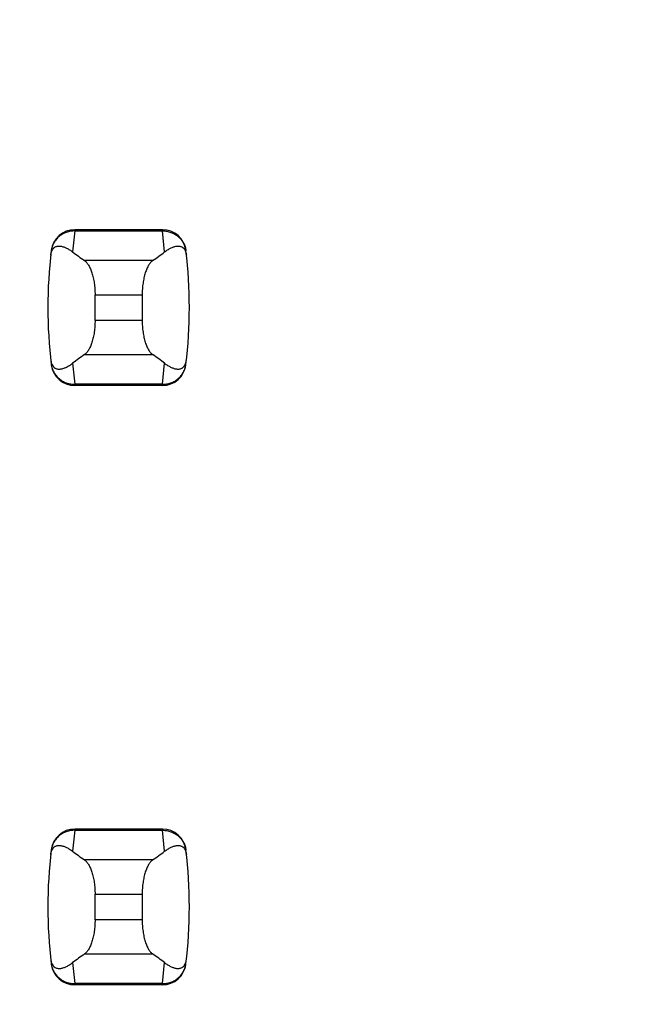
# Model space of a CAD drawing. Header units: inches. Extents: x 0.2 to 16.8, y 0.2 to 10.8.
# Tile 21 of 77: x 3.757 to 3.859, y 4.599 to 4.764. Entities that reach past the tile are written whole.
import ezdxf

# ---------------------------------------------------------------- set-up
doc = ezdxf.new("R2010")
doc.units = ezdxf.units.IN
doc.header["$LTSCALE"] = 0.935
doc.header["$MEASUREMENT"] = 0
doc.layers.get('0').update_dxf_attribs({"linetype": 'CONTINUOUS'})
doc.layers.add('DIMENSIONS', color=7, linetype='CONTINUOUS')
doc.styles.get("Standard").update_dxf_attribs({"font": 'txt', "width": 0.8})
doc.dimstyles.new('DIMSTYLE_1', dxfattribs={"dimtxt": 0.125, "dimasz": 0.18, "dimexe": 0.125, "dimexo": 0.0625, "dimgap": 0.09, "dimtad": 0, "dimtih": 1, "dimtoh": 1, "dimzin": 4, "dimdsep": 46, "dimtxsty": 'STANDARD', "dimblk": '_FILLED', "dimblk1": '_FILLED', "dimblk2": '_FILLED', "dimcen": 0.09, "dimadec": 0, "dimazin": 0, "dimtp": 0.01, "dimtm": 0.01, "dimtfac": 1, "dimtofl": 0, "dimtmove": 0, "dimatfit": 3, "dimldrblk": '_FILLED', "dimfxl": 1, "dimtolj": 1, "dimtzin": 4, "dimarcsym": 0})

# ---------------------------------------------------------------- blocks, each defined once
blk = doc.blocks.new('*D17')
at = {"layer": 'DIMENSIONS', "color": 2, "linetype": 'CONTINUOUS'}
blk.add_line((3.8734398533, 5.2781078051), (3.8734398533, 2.6056807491), dxfattribs=at)
at = {"layer": 'DIMENSIONS', "color": 2, "linetype": 'CONTINUOUS', "insert": (3.8109398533, 2.5431807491), "char_height": 0.125, "width": 0.725, "attachment_point": 3, "rotation": 90, "line_spacing_factor": 0.9}
blk.add_mtext('.12{\\Ftxt.shx;\\W1.000000;\\H0.125000; }[3]', dxfattribs=at)
blk = doc.blocks.new('_FILLED')
at = {"color": 0, "linetype": 'BYBLOCK'}
blk.add_solid([(0, 0), (-1, 0.1736111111), (-1, -0.1736111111)], dxfattribs=at)

msp = doc.modelspace()

# ---------------------------------------------------------------- linework, layer by layer
at = {"color": 9, "linetype": 'CONTINUOUS'}
for p, q in [((3.7661078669, 4.7284996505), (3.7657673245, 4.7249971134)), ((3.7661160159, 4.728700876), (3.7661078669, 4.7284996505)), ((3.7661078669, 4.7284996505), (3.7807720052, 4.7284996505)), ((3.7807638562, 4.728700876), (3.7807720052, 4.7284996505)), ((3.7811125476, 4.7249971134), (3.7807720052, 4.7284996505)), ((3.7791194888, 4.7235441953), (3.7677603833, 4.7235441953)), ((3.7695029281, 4.7178399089), (3.7773769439, 4.7178399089)), ((3.7773769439, 4.7135775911), (3.7695029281, 4.7135775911)), ((3.7677603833, 4.7078733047), (3.7791194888, 4.7078733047)), ((3.7657673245, 4.7064203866), (3.7661078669, 4.7029178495)), ((3.7807720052, 4.7029178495), (3.7811125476, 4.7064203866)), ((3.7807720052, 4.7029178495), (3.7661078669, 4.7029178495)), ((3.7661078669, 4.7029178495), (3.7661160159, 4.702716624)), ((3.7807720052, 4.7029178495), (3.7807638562, 4.702716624)), ((3.7661078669, 4.6284996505), (3.7657673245, 4.6249971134)), ((3.7661160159, 4.628700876), (3.7661078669, 4.6284996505)), ((3.7661078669, 4.6284996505), (3.7807720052, 4.6284996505)), ((3.7807638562, 4.628700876), (3.7807720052, 4.6284996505)), ((3.7811125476, 4.6249971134), (3.7807720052, 4.6284996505)), ((3.7791194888, 4.6235441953), (3.7677603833, 4.6235441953)), ((3.7695029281, 4.6178399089), (3.7773769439, 4.6178399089)), ((3.7773769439, 4.6135775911), (3.7695029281, 4.6135775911)), ((3.7657673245, 4.6064203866), (3.7661078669, 4.6029178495)), ((3.7677603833, 4.6078733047), (3.7791194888, 4.6078733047)), ((3.7807720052, 4.6029178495), (3.7811125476, 4.6064203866)), ((3.7807720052, 4.6029178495), (3.7661078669, 4.6029178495)), ((3.7661078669, 4.6029178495), (3.7661160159, 4.602716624)), ((3.7807720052, 4.6029178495), (3.7807638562, 4.602716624))]:
    msp.add_line(p, q, dxfattribs=at)
at = {"color": 7, "linetype": 'CONTINUOUS'}
for p, q in [((3.7807638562, 4.728700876), (3.7661160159, 4.728700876)), ((3.7622079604, 4.7252404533), (3.7621993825, 4.7251698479)), ((3.7846804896, 4.7251698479), (3.7846719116, 4.7252404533)), ((3.7695029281, 4.7135775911), (3.7695029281, 4.7178399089)), ((3.7773769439, 4.7178399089), (3.7773769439, 4.7135775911)), ((3.7621993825, 4.7062476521), (3.7622079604, 4.7061770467)), ((3.7846719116, 4.7061770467), (3.7846804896, 4.7062476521)), ((3.7807638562, 4.702716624), (3.7661160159, 4.702716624)), ((3.7807638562, 4.628700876), (3.7661160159, 4.628700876)), ((3.7622079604, 4.6252404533), (3.7621993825, 4.6251698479)), ((3.7846804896, 4.6251698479), (3.7846719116, 4.6252404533)), ((3.7695029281, 4.6135775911), (3.7695029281, 4.6178399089)), ((3.7773769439, 4.6178399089), (3.7773769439, 4.6135775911)), ((3.7621993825, 4.6062476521), (3.7622079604, 4.6061770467)), ((3.7846719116, 4.6061770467), (3.7846804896, 4.6062476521)), ((3.7807638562, 4.602716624), (3.7661160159, 4.602716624))]:
    msp.add_line(p, q, dxfattribs=at)
for centre, radius, start, end in [((3.7661160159, 4.7247638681), 0.0039370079, 90, 173.0471431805), ((3.7807638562, 4.7247638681), 0.0039370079, 6.9528568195, 90), ((3.8403690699, 4.71570875), 0.0787401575, 173.0988974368, 186.9011025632), ((3.7065108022, 4.71570875), 0.0787401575, 353.0988974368, 6.9011025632), ((3.7661160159, 4.7066536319), 0.0039370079, 186.9528568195, 270), ((3.7807638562, 4.7066536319), 0.0039370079, 270, 353.0471431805), ((3.7661160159, 4.6247638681), 0.0039370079, 90, 173.0471431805), ((3.7807638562, 4.6247638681), 0.0039370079, 6.9528568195, 90), ((3.8403690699, 4.61570875), 0.0787401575, 173.0988974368, 186.9011025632), ((3.7065108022, 4.61570875), 0.0787401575, 353.0988974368, 6.9011025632), ((3.7661160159, 4.6066536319), 0.0039370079, 186.9528568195, 270), ((3.7807638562, 4.6066536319), 0.0039370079, 270, 353.0471431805)]:
    msp.add_arc(centre, radius, start, end, dxfattribs=at)
for centre, major_axis, start_param, end_param in [((3.9515085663, 4.7424658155), (0.1968503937, 0), -2.8040324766, -2.7746840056), ((3.5953713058, 4.7424658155), (0.1968503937, 0), -0.366908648, -0.3375601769), ((3.9515085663, 4.6889516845), (0.1968503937, -0), 2.7746840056, 2.8040324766), ((3.5953713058, 4.6889516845), (0.1968503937, -0), 0.3375601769, 0.366908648), ((3.9515085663, 4.6424658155), (0.1968503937, 0), -2.8040324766, -2.7746840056), ((3.5953713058, 4.6424658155), (0.1968503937, 0), -0.366908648, -0.3375601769), ((3.9515085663, 4.5889516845), (0.1968503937, -0), 2.7746840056, 2.8040324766), ((3.5953713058, 4.5889516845), (0.1968503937, -0), 0.3375601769, 0.366908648)]:
    msp.add_ellipse(centre, major_axis=major_axis, ratio=0.2679491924, start_param=start_param, end_param=end_param, dxfattribs=at)
at = {"color": 9, "linetype": 'CONTINUOUS'}
for points, knots in [([(3.7661078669, 4.7284996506), (3.7658700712, 4.7285006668), (3.7653941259, 4.728460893), (3.7647033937, 4.7282797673), (3.7640578, 4.7279821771), (3.7634786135, 4.7275766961), (3.762988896, 4.7270725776), (3.7626016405, 4.7264908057), (3.7623284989, 4.725850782), (3.7622278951, 4.7253981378), (3.7621993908, 4.7251699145)], [0, 0, 0, 0, 0.1271704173, 0.2539001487, 0.3800501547, 0.505356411, 0.6298526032, 0.7537175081, 0.877001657, 1, 1, 1, 1]), ([(3.7807720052, 4.7284996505), (3.7810097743, 4.7285015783), (3.78148596, 4.7284620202), (3.782176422, 4.7282795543), (3.7828220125, 4.7279819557), (3.7834013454, 4.7275767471), (3.7838908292, 4.7270724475), (3.7842780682, 4.7264906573), (3.7845524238, 4.7258510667), (3.7846528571, 4.7253981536), (3.7846804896, 4.7251698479)], [0, 0, 0, 0, 0.1271521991, 0.2539158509, 0.3800860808, 0.5053558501, 0.629815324, 0.7537012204, 0.8770215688, 1, 1, 1, 1]), ([(3.7621993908, 4.7062475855), (3.7622279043, 4.7060193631), (3.7623285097, 4.7055667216), (3.7626016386, 4.7049266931), (3.7629888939, 4.704344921), (3.7634786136, 4.7038408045), (3.7640578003, 4.7034353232), (3.7647033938, 4.7031377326), (3.7653941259, 4.702956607), (3.7658700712, 4.7029168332), (3.7661078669, 4.7029178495)], [0, 0, 0, 0, 0.1229985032, 0.2462822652, 0.3701470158, 0.4946434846, 0.61994985, 0.7460997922, 0.8728295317, 1, 1, 1, 1]), ([(3.7807720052, 4.7029178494), (3.7810097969, 4.7029168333), (3.7814857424, 4.7029566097), (3.7821764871, 4.7031377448), (3.782822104, 4.7034352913), (3.7834012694, 4.7038407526), (3.7838907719, 4.7043450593), (3.7842780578, 4.7049268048), (3.7845524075, 4.705566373), (3.7846528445, 4.7060192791), (3.7846804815, 4.7062475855)], [0, 0, 0, 0, 0.1271655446, 0.2538944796, 0.3800505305, 0.5053463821, 0.6298162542, 0.753695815, 0.8770168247, 1, 1, 1, 1]), ([(3.7661078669, 4.6284996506), (3.7658700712, 4.6285006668), (3.7653941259, 4.628460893), (3.7647033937, 4.6282797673), (3.7640578, 4.6279821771), (3.7634786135, 4.6275766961), (3.762988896, 4.6270725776), (3.7626016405, 4.6264908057), (3.7623284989, 4.625850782), (3.7622278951, 4.6253981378), (3.7621993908, 4.6251699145)], [0, 0, 0, 0, 0.1271704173, 0.2539001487, 0.3800501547, 0.505356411, 0.6298526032, 0.7537175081, 0.877001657, 1, 1, 1, 1]), ([(3.7807720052, 4.6284996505), (3.7810097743, 4.6285015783), (3.78148596, 4.6284620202), (3.782176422, 4.6282795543), (3.7828220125, 4.6279819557), (3.7834013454, 4.6275767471), (3.7838908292, 4.6270724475), (3.7842780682, 4.6264906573), (3.7845524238, 4.6258510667), (3.7846528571, 4.6253981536), (3.7846804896, 4.6251698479)], [0, 0, 0, 0, 0.1271521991, 0.2539158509, 0.3800860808, 0.5053558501, 0.629815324, 0.7537012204, 0.8770215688, 1, 1, 1, 1]), ([(3.7621993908, 4.6062475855), (3.7622279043, 4.6060193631), (3.7623285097, 4.6055667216), (3.7626016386, 4.6049266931), (3.7629888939, 4.604344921), (3.7634786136, 4.6038408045), (3.7640578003, 4.6034353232), (3.7647033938, 4.6031377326), (3.7653941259, 4.602956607), (3.7658700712, 4.6029168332), (3.7661078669, 4.6029178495)], [0, 0, 0, 0, 0.1229985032, 0.2462822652, 0.3701470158, 0.4946434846, 0.61994985, 0.7460997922, 0.8728295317, 1, 1, 1, 1]), ([(3.7807720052, 4.6029178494), (3.7810097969, 4.6029168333), (3.7814857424, 4.6029566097), (3.7821764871, 4.6031377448), (3.782822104, 4.6034352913), (3.7834012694, 4.6038407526), (3.7838907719, 4.6043450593), (3.7842780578, 4.6049268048), (3.7845524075, 4.605566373), (3.7846528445, 4.6060192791), (3.7846804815, 4.6062475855)], [0, 0, 0, 0, 0.1271655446, 0.2538944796, 0.3800505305, 0.5053463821, 0.6298162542, 0.753695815, 0.8770168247, 1, 1, 1, 1])]:
    msp.add_open_spline(points, degree=3, knots=knots, dxfattribs=at)
at = {"color": 7, "linetype": 'CONTINUOUS'}
for points, knots in [([(3.7621152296, 4.7244465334), (3.7621281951, 4.724558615), (3.7621620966, 4.7247627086), (3.7622587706, 4.7250976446), (3.7623872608, 4.7253637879), (3.7625393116, 4.7255617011), (3.7626474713, 4.7256709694), (3.7627577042, 4.7257581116), (3.7629035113, 4.7258480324), (3.7630926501, 4.7259255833), (3.763326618, 4.725971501), (3.7635622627, 4.7259788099), (3.763799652, 4.7259554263), (3.7640390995, 4.7259060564), (3.7642806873, 4.7258337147), (3.7645243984, 4.7257404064), (3.7647701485, 4.7256275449), (3.7650178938, 4.7254962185), (3.7653568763, 4.7252936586), (3.7656043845, 4.7251207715), (3.7657673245, 4.7249971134)], [0, 0, 0, 0, 0.0706107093, 0.1290975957, 0.2179131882, 0.2532972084, 0.2849105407, 0.3138845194, 0.3410235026, 0.3919186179, 0.4408048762, 0.4894744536, 0.5389424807, 0.5897603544, 0.642245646, 0.6965965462, 0.7529450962, 0.8113823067, 0.8719884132, 1, 1, 1, 1]), ([(3.7811125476, 4.7249971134), (3.7812755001, 4.7251207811), (3.7815995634, 4.7253471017), (3.7820218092, 4.7255871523), (3.7823555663, 4.725740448), (3.7825992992, 4.7258337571), (3.7828409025, 4.7259061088), (3.7830803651, 4.725955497), (3.7833177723, 4.7259788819), (3.7835534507, 4.7259715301), (3.7837874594, 4.7259253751), (3.7839765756, 4.7258474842), (3.7841223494, 4.725757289), (3.7842325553, 4.7256699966), (3.7843406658, 4.72556074), (3.7844926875, 4.7253634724), (3.7846217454, 4.7250982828), (3.7847186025, 4.7247635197), (3.7847520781, 4.7245590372), (3.7847646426, 4.7244465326)], [0, 0, 0, 0, 0.1280284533, 0.2470469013, 0.3034021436, 0.3577597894, 0.4102519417, 0.4610765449, 0.510550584, 0.5592265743, 0.6081269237, 0.6590555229, 0.686218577, 0.7152146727, 0.7468335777, 0.7821728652, 0.8707184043, 0.9291508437, 1, 1, 1, 1]), ([(3.7677603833, 4.7235441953), (3.7678208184, 4.7235020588), (3.7679409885, 4.7234040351), (3.7681097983, 4.7232284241), (3.7682741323, 4.7230185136), (3.7684329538, 4.7227751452), (3.7685852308, 4.7224992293), (3.7687298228, 4.7221919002), (3.7688655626, 4.7218545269), (3.7689912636, 4.7214887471), (3.7691057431, 4.7210964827), (3.7692445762, 4.7205299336), (3.7693520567, 4.7199330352), (3.7694290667, 4.7193127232), (3.7694859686, 4.718663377), (3.7695029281, 4.7181703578), (3.7695029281, 4.7178399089)], [0, 0, 0, 0, 0.0360580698, 0.075631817, 0.1189997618, 0.1663380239, 0.2177153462, 0.2731190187, 0.3324672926, 0.3956112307, 0.4623418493, 0.5323898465, 0.6810284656, 0.7588186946, 0.8382696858, 1, 1, 1, 1]), ([(3.7791194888, 4.7235441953), (3.7790590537, 4.7235020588), (3.7789388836, 4.7234040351), (3.7787700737, 4.7232284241), (3.7786057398, 4.7230185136), (3.7784469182, 4.7227751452), (3.7782946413, 4.7224992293), (3.7781500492, 4.7221919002), (3.7780143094, 4.7218545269), (3.7778886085, 4.7214887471), (3.777774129, 4.7210964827), (3.7776352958, 4.7205299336), (3.7775278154, 4.7199330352), (3.7774508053, 4.7193127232), (3.7773939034, 4.718663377), (3.7773769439, 4.7181703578), (3.7773769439, 4.7178399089)], [0, 0, 0, 0, 0.0360580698, 0.075631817, 0.1189997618, 0.1663380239, 0.2177153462, 0.2731190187, 0.3324672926, 0.3956112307, 0.4623418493, 0.5323898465, 0.6810284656, 0.7588186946, 0.8382696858, 1, 1, 1, 1]), ([(3.7695029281, 4.7135775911), (3.7695029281, 4.7132471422), (3.7694859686, 4.712754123), (3.7694290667, 4.7121047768), (3.7693520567, 4.7114844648), (3.7692445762, 4.7108875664), (3.7691057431, 4.7103210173), (3.7689912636, 4.7099287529), (3.7688655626, 4.7095629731), (3.7687298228, 4.7092255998), (3.7685852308, 4.7089182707), (3.7684329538, 4.7086423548), (3.7682741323, 4.7083989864), (3.7681097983, 4.7081890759), (3.7679409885, 4.7080134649), (3.7678208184, 4.7079154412), (3.7677603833, 4.7078733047)], [0, 0, 0, 0, 0.1617303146, 0.2411813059, 0.3189715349, 0.4676101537, 0.537658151, 0.6043887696, 0.6675327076, 0.7268809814, 0.782284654, 0.8336619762, 0.8810002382, 0.924368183, 0.9639419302, 1, 1, 1, 1]), ([(3.7773769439, 4.7135775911), (3.7773769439, 4.7132471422), (3.7773939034, 4.712754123), (3.7774508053, 4.7121047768), (3.7775278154, 4.7114844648), (3.7776352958, 4.7108875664), (3.777774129, 4.7103210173), (3.7778886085, 4.7099287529), (3.7780143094, 4.7095629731), (3.7781500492, 4.7092255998), (3.7782946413, 4.7089182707), (3.7784469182, 4.7086423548), (3.7786057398, 4.7083989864), (3.7787700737, 4.7081890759), (3.7789388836, 4.7080134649), (3.7790590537, 4.7079154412), (3.7791194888, 4.7078733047)], [0, 0, 0, 0, 0.1617303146, 0.2411813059, 0.3189715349, 0.4676101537, 0.537658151, 0.6043887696, 0.6675327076, 0.7268809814, 0.782284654, 0.8336619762, 0.8810002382, 0.924368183, 0.9639419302, 1, 1, 1, 1]), ([(3.7621152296, 4.7069709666), (3.7621281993, 4.7068588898), (3.7621621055, 4.7066548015), (3.7622587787, 4.7063198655), (3.7623872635, 4.7060537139), (3.762539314, 4.7058557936), (3.7626474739, 4.705746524), (3.762757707, 4.7056593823), (3.7629035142, 4.7055694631), (3.7630926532, 4.7054919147), (3.7633266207, 4.7054459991), (3.763562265, 4.7054386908), (3.763799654, 4.7054620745), (3.7640391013, 4.7055114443), (3.7642806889, 4.7055837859), (3.7645243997, 4.7056770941), (3.7647701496, 4.7057899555), (3.7650178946, 4.705921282), (3.7653568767, 4.7061238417), (3.7656043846, 4.7062967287), (3.7657673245, 4.7064203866)], [0, 0, 0, 0, 0.0706080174, 0.1290951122, 0.2179133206, 0.2532979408, 0.2849113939, 0.3138853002, 0.3410241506, 0.3919190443, 0.4408052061, 0.4894747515, 0.5389427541, 0.5897605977, 0.642245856, 0.696596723, 0.7529452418, 0.8113824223, 0.8719884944, 1, 1, 1, 1]), ([(3.7811125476, 4.7064203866), (3.781275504, 4.7062967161), (3.7815995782, 4.7060703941), (3.7820218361, 4.7058303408), (3.7823556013, 4.7056770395), (3.78259934, 4.7055837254), (3.7828409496, 4.705511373), (3.7830804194, 4.7054619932), (3.7833178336, 4.7054386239), (3.7835535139, 4.7054459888), (3.7837875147, 4.7054921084), (3.7839766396, 4.7055698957), (3.7841224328, 4.7056599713), (3.7842326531, 4.7057471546), (3.7843407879, 4.7058563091), (3.7844928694, 4.7060535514), (3.7846218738, 4.7063188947), (3.7847186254, 4.70665384), (3.784752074, 4.7068584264), (3.7847646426, 4.7069709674)], [0, 0, 0, 0, 0.1280244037, 0.2470392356, 0.3033929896, 0.3577492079, 0.4102397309, 0.4610624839, 0.5105347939, 0.5592093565, 0.6081067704, 0.6590250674, 0.6861777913, 0.7151598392, 0.746762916, 0.7820914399, 0.8706624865, 0.9291317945, 1, 1, 1, 1]), ([(3.7621152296, 4.6244465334), (3.7621281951, 4.624558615), (3.7621620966, 4.6247627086), (3.7622587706, 4.6250976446), (3.7623872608, 4.6253637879), (3.7625393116, 4.6255617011), (3.7626474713, 4.6256709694), (3.7627577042, 4.6257581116), (3.7629035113, 4.6258480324), (3.7630926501, 4.6259255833), (3.763326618, 4.625971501), (3.7635622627, 4.6259788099), (3.763799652, 4.6259554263), (3.7640390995, 4.6259060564), (3.7642806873, 4.6258337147), (3.7645243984, 4.6257404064), (3.7647701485, 4.6256275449), (3.7650178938, 4.6254962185), (3.7653568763, 4.6252936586), (3.7656043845, 4.6251207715), (3.7657673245, 4.6249971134)], [0, 0, 0, 0, 0.0706107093, 0.1290975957, 0.2179131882, 0.2532972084, 0.2849105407, 0.3138845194, 0.3410235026, 0.3919186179, 0.4408048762, 0.4894744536, 0.5389424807, 0.5897603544, 0.642245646, 0.6965965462, 0.7529450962, 0.8113823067, 0.8719884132, 1, 1, 1, 1]), ([(3.7811125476, 4.6249971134), (3.7812755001, 4.6251207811), (3.7815995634, 4.6253471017), (3.7820218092, 4.6255871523), (3.7823555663, 4.625740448), (3.7825992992, 4.6258337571), (3.7828409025, 4.6259061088), (3.7830803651, 4.625955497), (3.7833177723, 4.6259788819), (3.7835534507, 4.6259715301), (3.7837874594, 4.6259253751), (3.7839765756, 4.6258474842), (3.7841223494, 4.625757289), (3.7842325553, 4.6256699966), (3.7843406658, 4.62556074), (3.7844926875, 4.6253634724), (3.7846217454, 4.6250982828), (3.7847186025, 4.6247635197), (3.7847520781, 4.6245590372), (3.7847646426, 4.6244465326)], [0, 0, 0, 0, 0.1280284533, 0.2470469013, 0.3034021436, 0.3577597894, 0.4102519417, 0.4610765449, 0.510550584, 0.5592265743, 0.6081269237, 0.6590555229, 0.686218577, 0.7152146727, 0.7468335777, 0.7821728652, 0.8707184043, 0.9291508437, 1, 1, 1, 1]), ([(3.7677603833, 4.6235441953), (3.7678208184, 4.6235020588), (3.7679409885, 4.6234040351), (3.7681097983, 4.6232284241), (3.7682741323, 4.6230185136), (3.7684329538, 4.6227751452), (3.7685852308, 4.6224992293), (3.7687298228, 4.6221919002), (3.7688655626, 4.6218545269), (3.7689912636, 4.6214887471), (3.7691057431, 4.6210964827), (3.7692445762, 4.6205299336), (3.7693520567, 4.6199330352), (3.7694290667, 4.6193127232), (3.7694859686, 4.618663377), (3.7695029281, 4.6181703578), (3.7695029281, 4.6178399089)], [0, 0, 0, 0, 0.0360580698, 0.075631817, 0.1189997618, 0.1663380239, 0.2177153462, 0.2731190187, 0.3324672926, 0.3956112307, 0.4623418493, 0.5323898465, 0.6810284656, 0.7588186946, 0.8382696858, 1, 1, 1, 1]), ([(3.7791194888, 4.6235441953), (3.7790590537, 4.6235020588), (3.7789388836, 4.6234040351), (3.7787700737, 4.6232284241), (3.7786057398, 4.6230185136), (3.7784469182, 4.6227751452), (3.7782946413, 4.6224992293), (3.7781500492, 4.6221919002), (3.7780143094, 4.6218545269), (3.7778886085, 4.6214887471), (3.777774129, 4.6210964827), (3.7776352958, 4.6205299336), (3.7775278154, 4.6199330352), (3.7774508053, 4.6193127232), (3.7773939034, 4.618663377), (3.7773769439, 4.6181703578), (3.7773769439, 4.6178399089)], [0, 0, 0, 0, 0.0360580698, 0.075631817, 0.1189997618, 0.1663380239, 0.2177153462, 0.2731190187, 0.3324672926, 0.3956112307, 0.4623418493, 0.5323898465, 0.6810284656, 0.7588186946, 0.8382696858, 1, 1, 1, 1]), ([(3.7695029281, 4.6135775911), (3.7695029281, 4.6132471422), (3.7694859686, 4.612754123), (3.7694290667, 4.6121047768), (3.7693520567, 4.6114844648), (3.7692445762, 4.6108875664), (3.7691057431, 4.6103210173), (3.7689912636, 4.6099287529), (3.7688655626, 4.6095629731), (3.7687298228, 4.6092255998), (3.7685852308, 4.6089182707), (3.7684329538, 4.6086423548), (3.7682741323, 4.6083989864), (3.7681097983, 4.6081890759), (3.7679409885, 4.6080134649), (3.7678208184, 4.6079154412), (3.7677603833, 4.6078733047)], [0, 0, 0, 0, 0.1617303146, 0.2411813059, 0.3189715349, 0.4676101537, 0.537658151, 0.6043887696, 0.6675327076, 0.7268809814, 0.782284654, 0.8336619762, 0.8810002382, 0.924368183, 0.9639419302, 1, 1, 1, 1]), ([(3.7773769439, 4.6135775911), (3.7773769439, 4.6132471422), (3.7773939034, 4.612754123), (3.7774508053, 4.6121047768), (3.7775278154, 4.6114844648), (3.7776352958, 4.6108875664), (3.777774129, 4.6103210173), (3.7778886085, 4.6099287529), (3.7780143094, 4.6095629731), (3.7781500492, 4.6092255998), (3.7782946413, 4.6089182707), (3.7784469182, 4.6086423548), (3.7786057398, 4.6083989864), (3.7787700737, 4.6081890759), (3.7789388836, 4.6080134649), (3.7790590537, 4.6079154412), (3.7791194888, 4.6078733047)], [0, 0, 0, 0, 0.1617303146, 0.2411813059, 0.3189715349, 0.4676101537, 0.537658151, 0.6043887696, 0.6675327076, 0.7268809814, 0.782284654, 0.8336619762, 0.8810002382, 0.924368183, 0.9639419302, 1, 1, 1, 1]), ([(3.7621152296, 4.6069709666), (3.7621281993, 4.6068588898), (3.7621621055, 4.6066548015), (3.7622587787, 4.6063198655), (3.7623872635, 4.6060537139), (3.762539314, 4.6058557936), (3.7626474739, 4.605746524), (3.762757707, 4.6056593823), (3.7629035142, 4.6055694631), (3.7630926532, 4.6054919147), (3.7633266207, 4.6054459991), (3.763562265, 4.6054386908), (3.763799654, 4.6054620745), (3.7640391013, 4.6055114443), (3.7642806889, 4.6055837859), (3.7645243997, 4.6056770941), (3.7647701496, 4.6057899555), (3.7650178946, 4.605921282), (3.7653568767, 4.6061238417), (3.7656043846, 4.6062967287), (3.7657673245, 4.6064203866)], [0, 0, 0, 0, 0.0706080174, 0.1290951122, 0.2179133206, 0.2532979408, 0.2849113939, 0.3138853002, 0.3410241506, 0.3919190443, 0.4408052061, 0.4894747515, 0.5389427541, 0.5897605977, 0.6422458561, 0.696596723, 0.7529452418, 0.8113824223, 0.8719884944, 1, 1, 1, 1]), ([(3.7811125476, 4.6064203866), (3.781275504, 4.6062967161), (3.7815995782, 4.6060703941), (3.7820218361, 4.6058303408), (3.7823556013, 4.6056770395), (3.78259934, 4.6055837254), (3.7828409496, 4.605511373), (3.7830804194, 4.6054619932), (3.7833178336, 4.6054386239), (3.7835535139, 4.6054459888), (3.7837875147, 4.6054921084), (3.7839766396, 4.6055698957), (3.7841224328, 4.6056599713), (3.7842326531, 4.6057471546), (3.7843407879, 4.6058563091), (3.7844928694, 4.6060535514), (3.7846218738, 4.6063188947), (3.7847186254, 4.60665384), (3.784752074, 4.6068584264), (3.7847646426, 4.6069709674)], [0, 0, 0, 0, 0.1280244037, 0.2470392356, 0.3033929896, 0.3577492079, 0.4102397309, 0.4610624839, 0.5105347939, 0.5592093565, 0.6081067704, 0.6590250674, 0.6861777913, 0.7151598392, 0.746762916, 0.7820914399, 0.8706624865, 0.9291317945, 1, 1, 1, 1])]:
    msp.add_open_spline(points, degree=3, knots=knots, dxfattribs=at)

# ---------------------------------------------------------------- dimensions: what is measured, and where the dimension line sits
at = {"layer": 'DIMENSIONS', "color": 2, "linetype": 'CONTINUOUS'}
dim = msp.add_ordinate_dim(feature_location=(3.8734398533, 5.2781078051), offset=(0, -2.6724270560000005), dtype=1, origin=(3.756928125, 5.3406078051), dimstyle='DIMSTYLE_1', override={"dimtad": 1, "dimtih": 0, "dimtoh": 0}, dxfattribs=at)
dim.commit()
dim.dimension.update_dxf_attribs({"geometry": '*D17', "text_midpoint": (3.8734398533, 2.1806807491)})

doc.saveas('drawing.dxf')
